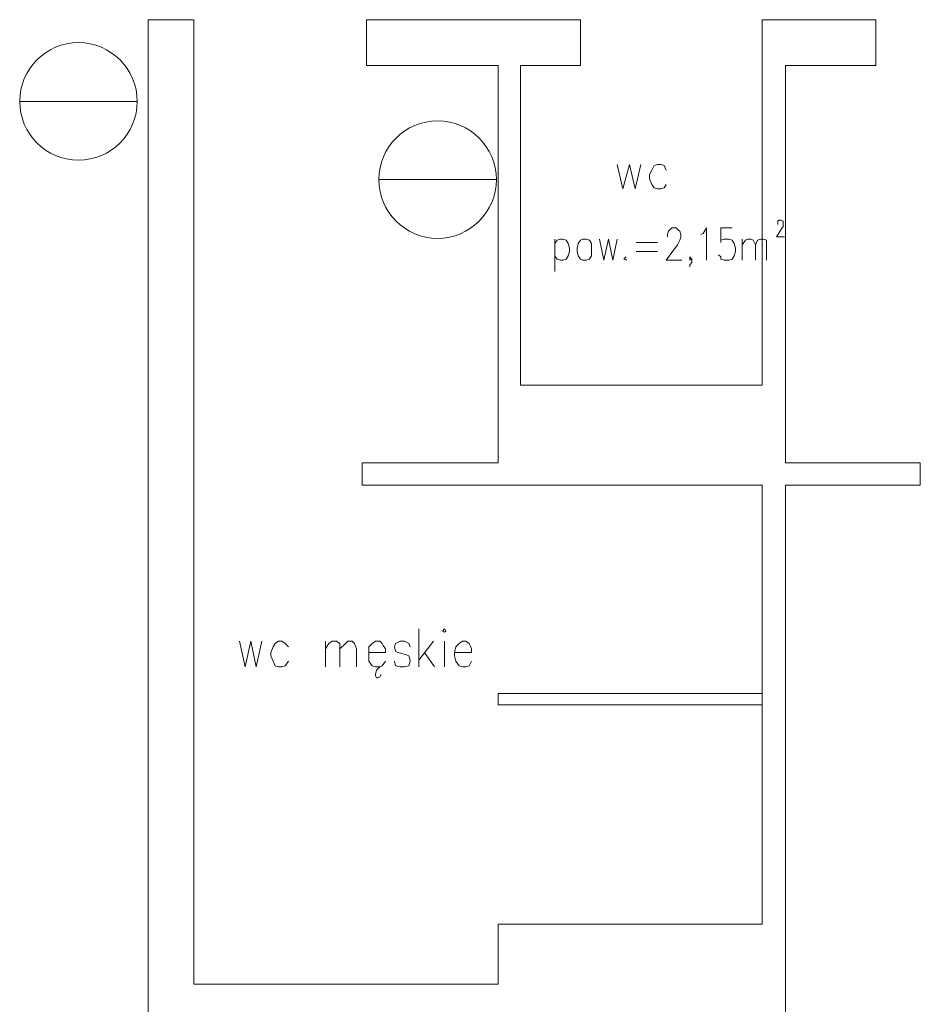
# Model space of a CAD drawing. Header units: centimetres. Extents: x -16053 to 7031, y -7778 to 254.
# Tile 207 of 256: x -191 to 284, y -4551 to -4030. Entities that reach past the tile are written whole.
import ezdxf

# ---------------------------------------------------------------- set-up
doc = ezdxf.new("R2010")
doc.units = ezdxf.units.CM
doc.header["$MEASUREMENT"] = 0
doc.layers.add('konstrukcja', color=250, linetype='CONTINUOUS', lineweight=15)
doc.layers.add('T - opisy', color=250, linetype='CONTINUOUS', lineweight=13)

msp = doc.modelspace()

# ---------------------------------------------------------------- linework, layer by layer
at = {"layer": 'konstrukcja', "linetype": 'Continuous'}
for points in [[(-123.542, -4030.177), (-99.403, -4030.177)], [(-123.542, -4030.177), (-123.542, -4061.969)], [(-99.403, -4030.177), (-99.403, -4540.033)], [(104.892, -4030.177), (-8.147, -4030.177), (-8.147, -4054.316), (61.325, -4054.316)], [(200.858, -4030.177), (200.858, -4223.286), (73.1, -4223.286), (73.1, -4054.316)], [(104.892, -4030.177), (104.892, -4054.316)], [(200.858, -4030.177), (260.911, -4030.177)], [(260.911, -4030.177), (260.911, -4054.316)], [(-123.542, -4054.316), (-123.542, -4671.323)], [(61.325, -4054.316), (61.325, -4264.499), (-10.502, -4264.499), (-10.502, -4276.274), (200.858, -4276.274)], [(104.892, -4054.316), (73.1, -4054.316)], [(213.222, -4276.274), (284.461, -4276.274), (284.461, -4264.499), (213.222, -4264.499), (213.222, -4054.316)], [(260.911, -4054.316), (213.222, -4054.316)], [(124.321, -4106.714), (127.265, -4119.667), (130.797, -4106.714), (133.741, -4119.667), (136.685, -4106.714)], [(150.226, -4109.658), (149.049, -4107.303), (147.282, -4106.714), (145.516, -4106.714), (143.75, -4107.303), (142.572, -4109.658), (141.395, -4112.013), (141.395, -4114.368), (142.572, -4117.312), (143.75, -4119.078), (145.516, -4119.667), (147.282, -4119.667), (149.049, -4119.078), (150.226, -4117.312)], [(209.101, -4138.507), (209.101, -4137.329), (209.101, -4136.74), (209.69, -4136.152), (210.867, -4136.152), (212.045, -4136.74), (212.045, -4137.329), (212.045, -4137.918), (212.045, -4138.507), (212.045, -4139.684), (211.456, -4140.273), (208.512, -4144.983), (212.633, -4144.983)], [(150.815, -4144.983), (150.815, -4143.805), (151.403, -4142.039), (151.992, -4141.45), (153.17, -4140.273), (155.525, -4140.273), (156.702, -4141.45), (157.291, -4142.039), (157.88, -4143.805), (157.88, -4144.983), (157.291, -4146.749), (156.113, -4149.104), (150.226, -4157.346), (158.468, -4157.346)], [(168.477, -4143.805), (169.655, -4143.216), (171.421, -4140.273), (171.421, -4157.346)], [(184.962, -4140.273), (179.075, -4140.273), (179.075, -4147.926), (179.075, -4146.749), (180.841, -4146.16), (183.196, -4146.16), (184.962, -4146.749), (186.14, -4148.515), (186.728, -4150.87), (186.728, -4152.636), (186.14, -4154.991), (184.962, -4156.758), (183.196, -4157.346), (180.841, -4157.346), (179.075, -4156.758), (179.075, -4155.58), (177.897, -4154.403)], [(91.351, -4146.16), (91.351, -4163.234)], [(91.351, -4148.515), (92.529, -4146.749), (94.295, -4146.16), (95.472, -4146.16), (97.239, -4146.749), (98.416, -4148.515), (99.005, -4150.87), (99.005, -4152.636), (98.416, -4154.991), (97.239, -4156.758), (95.472, -4157.346), (94.295, -4157.346), (92.529, -4156.758), (91.351, -4154.991)], [(106.07, -4146.16), (104.892, -4146.749), (103.715, -4148.515), (103.126, -4150.87), (103.126, -4152.636), (103.715, -4154.991), (104.892, -4156.758), (106.07, -4157.346), (107.836, -4157.346), (109.602, -4156.758), (110.78, -4154.991), (110.78, -4152.636), (110.78, -4150.87), (110.78, -4148.515), (109.602, -4146.749), (107.836, -4146.16), (106.07, -4146.16)], [(114.901, -4146.16), (117.256, -4157.346), (119.611, -4146.16), (121.966, -4157.346), (124.321, -4146.16)], [(134.33, -4147.926), (145.516, -4147.926)], [(190.261, -4157.346), (190.261, -4146.16)], [(190.261, -4149.104), (192.027, -4146.749), (193.205, -4146.16), (194.971, -4146.16), (196.148, -4146.749), (197.326, -4149.104), (197.326, -4157.346)], [(197.326, -4149.104), (198.503, -4146.749), (200.27, -4146.16), (201.447, -4146.16), (203.213, -4146.749), (203.213, -4149.104), (203.213, -4157.346)], [(134.33, -4152.636), (145.516, -4152.636)], [(129.031, -4155.58), (127.854, -4156.758), (129.031, -4157.346), (129.031, -4156.758)], [(163.767, -4156.758), (162.59, -4157.346), (162.59, -4156.758), (162.59, -4155.58), (163.767, -4156.758), (163.767, -4158.524), (162.59, -4159.701), (162.59, -4160.879)], [(200.858, -4276.274), (200.858, -4508.24)], [(213.222, -4276.274), (213.222, -4561.227)], [(19.524, -4372.239), (19.524, -4352.222)], [(31.888, -4353.399), (33.065, -4353.988), (33.654, -4353.399), (33.065, -4352.222), (31.888, -4353.399)], [(-75.264, -4358.698), (-72.321, -4372.239), (-69.377, -4358.698), (-66.433, -4372.239), (-63.489, -4358.698)], [(-49.36, -4361.642), (-51.126, -4359.876), (-52.892, -4358.698), (-54.658, -4358.698), (-56.424, -4359.876), (-57.602, -4361.642), (-58.779, -4364.586), (-58.779, -4366.352), (-57.602, -4369.296), (-56.424, -4371.651), (-54.658, -4372.239), (-52.892, -4372.239), (-51.126, -4371.651), (-49.36, -4369.296)], [(-29.931, -4372.239), (-29.931, -4358.698)], [(-29.931, -4362.819), (-28.165, -4359.876), (-26.398, -4358.698), (-24.043, -4358.698), (-22.277, -4359.876), (-22.277, -4362.819), (-22.277, -4372.239)], [(-22.277, -4362.819), (-19.333, -4359.876), (-18.156, -4358.698), (-15.801, -4358.698), (-14.623, -4359.876), (-13.446, -4362.819), (-13.446, -4372.239)], [(-6.97, -4364.586), (1.862, -4364.586), (1.862, -4362.819), (0.684, -4361.053), (0.095, -4359.876), (-1.082, -4358.698), (-3.437, -4358.698), (-5.203, -4359.876), (-6.97, -4361.642), (-6.97, -4364.586), (-6.97, -4366.352), (-6.97, -4369.296), (-5.203, -4371.651), (-3.437, -4372.239), (-1.082, -4372.239), (0.095, -4371.651), (1.862, -4369.296)], [(14.814, -4361.642), (14.225, -4359.876), (11.87, -4358.698), (9.515, -4358.698), (7.16, -4359.876), (6.572, -4361.642), (7.16, -4363.997), (8.338, -4364.586), (12.459, -4365.763), (14.225, -4366.352), (14.814, -4368.707), (14.814, -4369.296), (14.225, -4371.651), (11.87, -4372.239), (9.515, -4372.239), (7.16, -4371.651), (6.572, -4369.296)], [(27.178, -4358.698), (19.524, -4368.707)], [(33.065, -4358.698), (33.065, -4372.239)], [(38.364, -4364.586), (47.195, -4364.586), (47.195, -4362.819), (46.606, -4361.053), (46.018, -4359.876), (44.251, -4358.698), (42.485, -4358.698), (40.719, -4359.876), (38.953, -4361.642), (38.364, -4364.586), (38.364, -4366.352), (38.953, -4369.296), (40.719, -4371.651), (42.485, -4372.239), (44.251, -4372.239), (46.018, -4371.651), (47.195, -4369.296)], [(22.468, -4364.586), (27.766, -4372.239)], [(-1.082, -4372.239), (-2.848, -4374.006), (-3.437, -4376.361), (-3.437, -4376.949), (-2.848, -4378.127), (-2.26, -4378.127), (-1.082, -4377.538), (-0.493, -4376.361)], [(61.325, -4386.369), (200.858, -4386.369)], [(61.325, -4392.257), (61.325, -4386.369)], [(61.325, -4392.257), (200.858, -4392.257)], [(61.325, -4508.24), (200.858, -4508.24)], [(61.325, -4540.033), (61.325, -4508.24), (200.858, -4508.24)], [(-99.403, -4540.033), (61.325, -4540.033)]]:
    msp.add_lwpolyline(points, dxfattribs=at)
at = {"layer": 'T - opisy', "linetype": 'ByBlock'}
for p, q in [((-191.486, -4073.377), (-129.365, -4073.377)), ((-1.702, -4114.706), (60.419, -4114.706))]:
    msp.add_line(p, q, dxfattribs=at)
for centre in [(-160.426, -4073.377), (29.358, -4114.706)]:
    msp.add_circle(centre, 31.06, dxfattribs=at)

doc.saveas('drawing.dxf')
